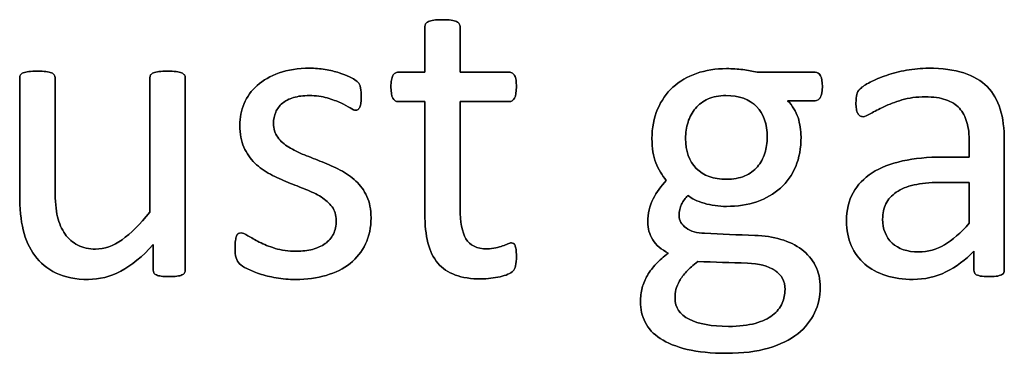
# Model space of a CAD drawing. Header units: inches. Extents: x 0 to 29700, y -16 to 21000.
# Tile 77 of 256: x 1755 to 2110, y 18631 to 18751. Entities that reach past the tile are written whole.
import ezdxf

# ---------------------------------------------------------------- set-up
doc = ezdxf.new("R2010")
doc.units = ezdxf.units.IN
doc.layers.add('254', color=7, linetype='Continuous', true_color=0xffffff)

msp = doc.modelspace()

# ---------------------------------------------------------------- linework, layer by layer
at = {"layer": '254', "color": 2, "linetype": 'Continuous', "lineweight": 25}
for points, knots in [([(1933.918, 18662.615), (1934.119, 18663.481), (1934.235, 18664.664), (1934.235, 18667.087), (1934.177, 18667.838), (1934.091, 18668.472), (1933.975, 18669.078), (1933.86, 18669.569), (1933.744, 18669.915), (1933.6, 18670.29), (1933.427, 18670.521), (1933.196, 18670.665), (1932.965, 18670.78), (1932.706, 18670.838), (1932.042, 18670.838), (1931.581, 18670.723), (1931.09, 18670.492), (1930.571, 18670.261), (1929.936, 18670.03), (1929.244, 18669.771), (1928.522, 18669.511), (1927.686, 18669.28), (1925.839, 18668.819), (1924.8, 18668.703), (1919.982, 18668.703), (1917.443, 18669.915), (1914.603, 18674.784), (1913.923, 18678.397), (1913.923, 18696.026), (1913.923, 18708.894), (1913.923, 18721.761), (1919.848, 18721.761), (1925.772, 18721.761), (1932.475, 18721.761), (1933.081, 18722.194), (1934.004, 18723.81), (1934.235, 18725.166), (1934.235, 18727.993), (1934.177, 18728.801), (1934.091, 18729.465), (1933.975, 18730.128), (1933.802, 18730.677), (1933.571, 18731.109), (1933.34, 18731.571), (1933.081, 18731.859), (1932.763, 18732.033), (1932.475, 18732.235), (1932.1, 18732.321), (1925.772, 18732.321), (1919.848, 18732.321), (1913.923, 18732.321), (1913.923, 18737.803), (1913.923, 18743.285), (1913.923, 18749.142), (1913.808, 18749.459), (1913.404, 18750.094), (1913.087, 18750.353), (1912.163, 18750.815), (1911.5, 18750.988), (1910.692, 18751.075), (1909.884, 18751.19), (1908.817, 18751.248), (1906.306, 18751.248), (1905.268, 18751.19), (1904.46, 18751.075), (1903.652, 18750.988), (1902.988, 18750.815), (1902.008, 18750.353), (1901.69, 18750.094), (1901.488, 18749.776), (1901.315, 18749.459), (1901.229, 18749.142), (1901.229, 18743.285), (1901.229, 18737.803), (1901.229, 18732.321), (1898.026, 18732.321), (1894.823, 18732.321), (1891.188, 18732.321), (1890.842, 18732.235), (1890.496, 18732.033), (1890.149, 18731.859), (1889.89, 18731.571), (1889.688, 18731.109), (1889.486, 18730.677), (1889.313, 18730.128), (1889.197, 18729.465), (1889.053, 18728.801), (1888.995, 18727.993), (1888.995, 18725.166), (1889.226, 18723.81), (1890.149, 18722.194), (1890.755, 18721.761), (1894.766, 18721.761), (1897.997, 18721.761), (1901.229, 18721.761), (1901.229, 18708.278), (1901.229, 18694.795), (1901.229, 18677.301), (1901.604, 18673.839), (1902.354, 18670.896), (1903.075, 18667.924), (1904.287, 18665.501), (1907.562, 18661.651), (1909.653, 18660.221), (1914.789, 18658.317), (1917.876, 18657.855), (1922.637, 18657.855), (1923.819, 18657.913), (1925.002, 18658.086), (1926.185, 18658.23), (1927.31, 18658.432), (1929.388, 18658.894), (1930.34, 18659.182), (1931.148, 18659.528), (1931.984, 18659.903), (1932.59, 18660.278), (1932.994, 18660.682), (1933.427, 18661.086), (1933.716, 18661.75), (1933.918, 18662.615)], [0, 0, 0, 0, 0.0169336, 0.0169336, 0.0273543, 0.0273543, 0.0273543, 0.0342551, 0.0342551, 0.0342551, 0.0386532, 0.0386532, 0.0386532, 0.0421312, 0.0421312, 0.0486524, 0.0486524, 0.0486524, 0.0578371, 0.0578371, 0.0578371, 0.0698121, 0.0698121, 0.0817871, 0.0817871, 0.1185882, 0.1185882, 0.1557168, 0.1557168, 0.2560764, 0.2560764, 0.2560764, 0.3153147, 0.3153147, 0.3231042, 0.3231042, 0.3308936, 0.3308936, 0.3350317, 0.3350317, 0.3350317, 0.3406368, 0.3406368, 0.3406368, 0.3446716, 0.3446716, 0.3446716, 0.3483066, 0.3483066, 0.4016209, 0.4016209, 0.4016209, 0.454298, 0.454298, 0.4579023, 0.4579023, 0.4615065, 0.4615065, 0.4651107, 0.4651107, 0.4651107, 0.4751388, 0.4751388, 0.484939, 0.484939, 0.484939, 0.4914006, 0.4914006, 0.4978622, 0.4978622, 0.4978622, 0.5012317, 0.5012317, 0.550479, 0.550479, 0.550479, 0.5810003, 0.5810003, 0.5851248, 0.5851248, 0.5851248, 0.5891096, 0.5891096, 0.5891096, 0.5945805, 0.5945805, 0.5945805, 0.6024171, 0.6024171, 0.6171684, 0.6171684, 0.6319196, 0.6319196, 0.69311, 0.69311, 0.69311, 0.82944, 0.82944, 0.8699889, 0.8699889, 0.8699889, 0.8978939, 0.8978939, 0.9255581, 0.9255581, 0.9532222, 0.9532222, 0.9623692, 0.9623692, 0.9623692, 0.9738223, 0.9738223, 0.9852753, 0.9852753, 0.9852753, 0.9926659, 0.9926659, 0.9926659, 1, 1, 1, 1]), ([(1904.46, 18751.075), (1903.652, 18750.988), (1902.988, 18750.815), (1902.008, 18750.353), (1901.69, 18750.094), (1901.488, 18749.776)], [0, 0, 0, 0, 0.5, 0.5, 1, 1, 1, 1]), ([(1910.692, 18751.075), (1909.884, 18751.19), (1908.817, 18751.248), (1906.306, 18751.248), (1905.268, 18751.19), (1904.46, 18751.075)], [0, 0, 0, 0, 0.5057471, 0.5057471, 1, 1, 1, 1]), ([(1913.923, 18732.321), (1913.923, 18737.803), (1913.923, 18743.285), (1913.923, 18749.142), (1913.808, 18749.459), (1913.404, 18750.094), (1913.087, 18750.353), (1912.163, 18750.815), (1911.5, 18750.988), (1910.692, 18751.075)], [0, 0, 0, 0, 0.8296943, 0.8296943, 0.8864629, 0.8864629, 0.9432314, 0.9432314, 1, 1, 1, 1]), ([(1901.488, 18749.776), (1901.315, 18749.459), (1901.229, 18749.142), (1901.229, 18743.285), (1901.229, 18737.803), (1901.229, 18732.321)], [0, 0, 0, 0, 0.0640394, 0.0640394, 1, 1, 1, 1]), ([(1814.641, 18660.05), (1814.818, 18660.307), (1814.904, 18660.653), (1814.904, 18684.158), (1814.904, 18707.23), (1814.904, 18730.734), (1814.789, 18731.08), (1814.558, 18731.34), (1814.327, 18731.629), (1813.981, 18731.888), (1813.058, 18732.35), (1812.423, 18732.494), (1810.778, 18732.664), (1809.74, 18732.696), (1807.23, 18732.696), (1806.191, 18732.667), (1804.605, 18732.491), (1803.941, 18732.35), (1803.45, 18732.119), (1802.931, 18731.888), (1802.585, 18731.629), (1802.411, 18731.34), (1802.209, 18731.08), (1802.123, 18730.734), (1802.123, 18714.173), (1802.123, 18698.045), (1802.123, 18681.917), (1798.603, 18677.561), (1795.256, 18674.243), (1788.928, 18669.755), (1785.764, 18668.617), (1780.138, 18668.617), (1777.974, 18669.078), (1774.281, 18670.982), (1772.752, 18672.31), (1770.351, 18675.739), (1769.434, 18677.82), (1768.286, 18682.698), (1767.963, 18685.956), (1767.963, 18703.431), (1767.963, 18716.866), (1767.963, 18730.734), (1767.876, 18731.08), (1767.674, 18731.34), (1767.472, 18731.629), (1767.126, 18731.888), (1766.145, 18732.35), (1765.481, 18732.494), (1763.837, 18732.67), (1762.827, 18732.696), (1760.346, 18732.696), (1759.336, 18732.667), (1757.691, 18732.497), (1757.028, 18732.35), (1755.989, 18731.888), (1755.643, 18731.629), (1755.47, 18731.34), (1755.297, 18731.08), (1755.21, 18730.734), (1755.21, 18716.308), (1755.21, 18702.315), (1755.21, 18683.273), (1755.614, 18679.003), (1756.48, 18675.512), (1757.316, 18671.992), (1758.701, 18668.905), (1762.639, 18663.636), (1765.164, 18661.548), (1768.309, 18659.99), (1771.482, 18658.461), (1775.349, 18657.682), (1783.918, 18657.682), (1787.812, 18658.692), (1791.679, 18660.682), (1795.516, 18662.702), (1799.411, 18665.876), (1803.364, 18670.232), (1803.364, 18667.184), (1803.364, 18664.135), (1803.364, 18660.653), (1803.45, 18660.307), (1803.594, 18660.048), (1803.739, 18659.759), (1804.027, 18659.499), (1804.489, 18659.297), (1804.922, 18659.095), (1805.499, 18658.951), (1806.249, 18658.836), (1806.999, 18658.749), (1807.951, 18658.692), (1810.201, 18658.692), (1811.125, 18658.749), (1811.875, 18658.836), (1812.596, 18658.951), (1813.202, 18659.095), (1814.125, 18659.499), (1814.443, 18659.759), (1814.641, 18660.05)], [0, 0, 0, 0, 0.0038138, 0.0038138, 0.2071299, 0.2071299, 0.2109436, 0.2109436, 0.2109436, 0.2148076, 0.2148076, 0.2186716, 0.2186716, 0.2224039, 0.2224039, 0.2264026, 0.2264026, 0.2305478, 0.2305478, 0.2305478, 0.2342105, 0.2342105, 0.2342105, 0.2372634, 0.2372634, 0.3510351, 0.3510351, 0.3510351, 0.3882049, 0.3882049, 0.4251502, 0.4251502, 0.4536988, 0.4536988, 0.4822474, 0.4822474, 0.5102533, 0.5102533, 0.5379471, 0.5379471, 0.6300619, 0.6300619, 0.6330291, 0.6330291, 0.6330291, 0.6366576, 0.6366576, 0.640286, 0.640286, 0.6440425, 0.6440425, 0.6477991, 0.6477991, 0.6514275, 0.6514275, 0.6550559, 0.6550559, 0.6550559, 0.6579975, 0.6579975, 0.7531086, 0.7531086, 0.787427, 0.787427, 0.787427, 0.8144143, 0.8144143, 0.8415922, 0.8415922, 0.8415922, 0.8733002, 0.8733002, 0.9004502, 0.9004502, 0.9004502, 0.940355, 0.940355, 0.940355, 0.9644189, 0.9644189, 0.9678349, 0.9678349, 0.9678349, 0.9709703, 0.9709703, 0.9709703, 0.9757756, 0.9757756, 0.9757756, 0.9833849, 0.9833849, 0.9902518, 0.9902518, 0.9902518, 0.9951259, 0.9951259, 1, 1, 1, 1]), ([(1767.674, 18731.34), (1767.472, 18731.629), (1767.126, 18731.888), (1766.145, 18732.35), (1765.481, 18732.494), (1763.837, 18732.67), (1762.827, 18732.696), (1760.346, 18732.696), (1759.336, 18732.667), (1757.691, 18732.497), (1757.028, 18732.35), (1755.989, 18731.888), (1755.643, 18731.629), (1755.47, 18731.34)], [0, 0, 0, 0, 0.1647275, 0.1647275, 0.329455, 0.329455, 0.5, 0.5, 0.670545, 0.670545, 0.8352725, 0.8352725, 1, 1, 1, 1]), ([(1814.558, 18731.34), (1814.327, 18731.629), (1813.981, 18731.888), (1813.058, 18732.35), (1812.423, 18732.494), (1810.778, 18732.664), (1809.74, 18732.696), (1807.23, 18732.696), (1806.191, 18732.667), (1804.605, 18732.491), (1803.941, 18732.35), (1803.45, 18732.119)], [0, 0, 0, 0, 0.1971018, 0.1971018, 0.3942036, 0.3942036, 0.584582, 0.584582, 0.7885589, 0.7885589, 1, 1, 1, 1]), ([(1879.867, 18670.469), (1881.177, 18673.233), (1881.84, 18676.378), (1881.84, 18682.898), (1881.321, 18685.466), (1879.343, 18689.771), (1878.003, 18691.611), (1876.358, 18693.141), (1874.714, 18694.698), (1872.838, 18695.997), (1870.703, 18697.064), (1868.597, 18698.161), (1866.433, 18699.142), (1862.073, 18700.863), (1859.913, 18701.709), (1857.836, 18702.546), (1855.729, 18703.354), (1853.854, 18704.277), (1852.209, 18705.316), (1850.565, 18706.326), (1849.238, 18707.538), (1848.199, 18708.894), (1847.189, 18710.25), (1846.67, 18711.923), (1846.67, 18715.356), (1846.93, 18716.683), (1848.026, 18719.165), (1848.805, 18720.232), (1849.873, 18721.127), (1850.911, 18722.021), (1852.267, 18722.714), (1855.556, 18723.694), (1857.432, 18723.925), (1862.019, 18723.925), (1864.154, 18723.637), (1866.029, 18723.089), (1867.876, 18722.512), (1869.521, 18721.906), (1872.29, 18720.636), (1873.415, 18720.03), (1874.281, 18719.453), (1875.175, 18718.905), (1875.839, 18718.617), (1876.589, 18718.617), (1876.878, 18718.703), (1877.137, 18718.876), (1877.397, 18719.078), (1877.599, 18719.367), (1877.801, 18719.771), (1877.974, 18720.175), (1878.089, 18720.723), (1878.263, 18721.992), (1878.291, 18722.742), (1878.291, 18724.445), (1878.263, 18725.137), (1878.085, 18726.262), (1878.032, 18726.724), (1877.945, 18727.128), (1877.859, 18727.503), (1877.743, 18727.849), (1877.57, 18728.166), (1877.368, 18728.455), (1877.022, 18728.83), (1876.474, 18729.234), (1875.954, 18729.638), (1875.147, 18730.128), (1874.108, 18730.648), (1873.04, 18731.196), (1871.771, 18731.686), (1868.802, 18732.618), (1867.126, 18733.014), (1865.279, 18733.302), (1863.433, 18733.619), (1861.586, 18733.764), (1855.556, 18733.764), (1851.863, 18733.216), (1845.548, 18730.956), (1842.919, 18729.465), (1838.707, 18725.714), (1837.149, 18723.521), (1836.081, 18721.04), (1835.043, 18718.559), (1834.523, 18715.962), (1834.523, 18710.163), (1835.014, 18707.509), (1836.024, 18705.316), (1837.005, 18703.094), (1838.332, 18701.219), (1839.976, 18699.603), (1841.621, 18698.016), (1843.467, 18696.689), (1845.545, 18695.564), (1847.622, 18694.468), (1849.757, 18693.487), (1854.118, 18691.765), (1856.249, 18690.919), (1858.297, 18690.111), (1860.346, 18689.332), (1862.192, 18688.409), (1863.837, 18687.399), (1865.452, 18686.36), (1866.78, 18685.177), (1868.799, 18682.523), (1869.29, 18680.879), (1869.29, 18677.012), (1868.943, 18675.397), (1867.559, 18672.627), (1866.578, 18671.473), (1865.279, 18670.578), (1864.01, 18669.684), (1862.481, 18668.992), (1859.019, 18668.068), (1857.057, 18667.838), (1852.036, 18667.838), (1849.497, 18668.184), (1845.081, 18669.56), (1843.179, 18670.319), (1841.563, 18671.156), (1839.948, 18671.963), (1838.591, 18672.742), (1837.466, 18673.435), (1836.37, 18674.127), (1835.533, 18674.473), (1834.61, 18674.473), (1834.293, 18674.358), (1834.004, 18674.185), (1833.744, 18674.012), (1833.514, 18673.723), (1833.369, 18673.319), (1833.196, 18672.887), (1833.081, 18672.367), (1832.965, 18671.704), (1832.879, 18671.011), (1832.821, 18670.203), (1832.821, 18667.636), (1832.937, 18666.395), (1833.456, 18664.548), (1833.86, 18663.827), (1835.014, 18662.789), (1835.908, 18662.211), (1837.12, 18661.577), (1838.361, 18660.942), (1839.861, 18660.307), (1841.621, 18659.73), (1843.41, 18659.124), (1845.4, 18658.663), (1847.622, 18658.259), (1849.873, 18657.884), (1852.209, 18657.682), (1858.672, 18657.682), (1862.336, 18658.172), (1869.003, 18660.126), (1871.886, 18661.548), (1876.693, 18665.37), (1878.551, 18667.693), (1879.867, 18670.469)], [0, 0, 0, 0, 0.0265971, 0.0265971, 0.0488695, 0.0488695, 0.071505, 0.071505, 0.071505, 0.0916763, 0.0916763, 0.0916763, 0.1124207, 0.1124207, 0.1329291, 0.1329291, 0.1329291, 0.1513232, 0.1513232, 0.1513232, 0.1671509, 0.1671509, 0.1671509, 0.1827935, 0.1827935, 0.1941287, 0.1941287, 0.2054639, 0.2054639, 0.2054639, 0.2187849, 0.2187849, 0.232106, 0.232106, 0.2470255, 0.2470255, 0.2470255, 0.2617411, 0.2617411, 0.2764567, 0.2764567, 0.2764567, 0.2827861, 0.2827861, 0.2867419, 0.2867419, 0.2867419, 0.2899769, 0.2899769, 0.2899769, 0.2946866, 0.2946866, 0.2993962, 0.2993962, 0.3039489, 0.3039489, 0.3087355, 0.3087355, 0.3087355, 0.3118991, 0.3118991, 0.3118991, 0.3162873, 0.3162873, 0.3162873, 0.3241694, 0.3241694, 0.3241694, 0.3358727, 0.3358727, 0.3477852, 0.3477852, 0.3477852, 0.3635516, 0.3635516, 0.3992722, 0.3992722, 0.4352836, 0.4352836, 0.4712949, 0.4712949, 0.4712949, 0.4954133, 0.4954133, 0.5223243, 0.5223243, 0.5223243, 0.5434303, 0.5434303, 0.5434303, 0.5642681, 0.5642681, 0.5642681, 0.5855645, 0.5855645, 0.6066186, 0.6066186, 0.6066186, 0.6252846, 0.6252846, 0.6252846, 0.6414191, 0.6414191, 0.6575536, 0.6575536, 0.6732136, 0.6732136, 0.6888736, 0.6888736, 0.6888736, 0.7040281, 0.7040281, 0.7191826, 0.7191826, 0.7391866, 0.7391866, 0.7589539, 0.7589539, 0.7589539, 0.7730817, 0.7730817, 0.7730817, 0.7812698, 0.7812698, 0.7868722, 0.7868722, 0.7868722, 0.7901715, 0.7901715, 0.7901715, 0.7952132, 0.7952132, 0.7952132, 0.802729, 0.802729, 0.8148868, 0.8148868, 0.8270447, 0.8270447, 0.8392026, 0.8392026, 0.8392026, 0.8540559, 0.8540559, 0.8540559, 0.8729189, 0.8729189, 0.8729189, 0.8944875, 0.8944875, 0.9297587, 0.9297587, 0.9647499, 0.9647499, 1, 1, 1, 1]), ([(1865.279, 18733.302), (1863.433, 18733.619), (1861.586, 18733.764), (1855.556, 18733.764), (1851.863, 18733.216), (1845.548, 18730.956), (1842.919, 18729.465), (1838.707, 18725.714), (1837.149, 18723.521), (1836.081, 18721.04)], [0, 0, 0, 0, 0.1276528, 0.1276528, 0.4168663, 0.4168663, 0.7084331, 0.7084331, 1, 1, 1, 1]), ([(1874.108, 18730.648), (1873.04, 18731.196), (1871.771, 18731.686), (1868.802, 18732.618), (1867.126, 18733.014), (1865.279, 18733.302)], [0, 0, 0, 0, 0.495573, 0.495573, 1, 1, 1, 1]), ([(2043.749, 18723.266), (2044.246, 18724.07), (2044.477, 18725.368), (2044.477, 18728.917), (2044.275, 18730.186), (2043.843, 18731.052), (2043.381, 18731.888), (2042.746, 18732.321), (2034.898, 18732.321), (2027.916, 18732.321), (2020.934, 18732.321), (2019.347, 18732.725), (2017.645, 18733.042), (2014.01, 18733.504), (2012.048, 18733.619), (2006.047, 18733.619), (2002.44, 18733.042), (1995.83, 18730.743), (1992.977, 18729.09), (1988.287, 18724.748), (1986.428, 18722.136), (1985.1, 18718.992), (1983.744, 18715.876), (1983.081, 18712.327), (1983.081, 18704.999), (1983.542, 18702.113), (1985.379, 18697.349), (1986.658, 18695.218), (1988.245, 18693.314), (1986.341, 18691.352), (1984.754, 18689.159), (1983.485, 18686.678), (1982.186, 18684.225), (1981.552, 18681.427), (1981.552, 18676.06), (1982.158, 18673.954), (1984.56, 18670.064), (1986.428, 18668.443), (1988.938, 18667.145), (1987.293, 18665.876), (1985.851, 18664.577), (1984.581, 18663.279), (1983.34, 18661.952), (1982.273, 18660.596), (1980.6, 18657.711), (1979.965, 18656.21), (1979.561, 18654.623), (1979.128, 18653.008), (1978.926, 18651.392), (1978.926, 18647.007), (1979.503, 18644.554), (1981.765, 18639.972), (1983.571, 18638.034), (1988.591, 18634.745), (1991.823, 18633.446), (1999.671, 18631.542), (2004.431, 18631.08), (2015.799, 18631.08), (2020.848, 18631.686), (2029.357, 18634.233), (2032.85, 18635.928), (2038.318, 18640.302), (2040.38, 18642.823), (2043.046, 18648.56), (2043.727, 18651.594), (2043.727, 18657.797), (2043.121, 18660.452), (2040.755, 18665.01), (2039.111, 18666.943), (2034.938, 18670.073), (2032.417, 18671.271), (2026.678, 18672.952), (2023.531, 18673.435), (2014.066, 18673.753), (2008.038, 18674.05), (1999.238, 18674.415), (1997.016, 18675.05), (1993.708, 18677.43), (1992.862, 18678.888), (1992.862, 18682.235), (1993.15, 18683.591), (1993.756, 18684.774), (1994.333, 18685.956), (1995.083, 18686.995), (1996.006, 18687.918), (1997.391, 18686.793), (1999.353, 18685.87), (2004.431, 18684.37), (2007.114, 18683.995), (2013.952, 18683.995), (2017.587, 18684.572), (2024.14, 18686.813), (2026.993, 18688.438), (2031.741, 18692.722), (2033.571, 18695.304), (2036.153, 18701.444), (2036.803, 18704.999), (2036.803, 18711.404), (2036.428, 18713.741), (2034.985, 18718.184), (2033.744, 18720.232), (2031.956, 18722.079), (2035.264, 18722.079), (2038.572, 18722.079), (2042.631, 18722.079), (2043.265, 18722.483), (2043.749, 18723.266)], [0, 0, 0, 0, 0.0121239, 0.0121239, 0.0240522, 0.0240522, 0.0240522, 0.0314841, 0.0314841, 0.0914348, 0.0914348, 0.0914348, 0.1065725, 0.1065725, 0.1217101, 0.1217101, 0.1497044, 0.1497044, 0.1774817, 0.1774817, 0.205444, 0.205444, 0.205444, 0.2359314, 0.2359314, 0.2623837, 0.2623837, 0.2885587, 0.2885587, 0.2885587, 0.3121371, 0.3121371, 0.3121371, 0.3370868, 0.3370868, 0.355106, 0.355106, 0.372815, 0.372815, 0.372815, 0.3893631, 0.3893631, 0.3893631, 0.404121, 0.404121, 0.418879, 0.418879, 0.418879, 0.4330679, 0.4330679, 0.4554334, 0.4554334, 0.4780269, 0.4780269, 0.5006203, 0.5006203, 0.5232138, 0.5232138, 0.546506, 0.546506, 0.5699436, 0.5699436, 0.5932615, 0.5932615, 0.6167731, 0.6167731, 0.6392161, 0.6392161, 0.6616591, 0.6616591, 0.6843021, 0.6843021, 0.7071558, 0.7071558, 0.7473056, 0.7473056, 0.7657478, 0.7657478, 0.7844038, 0.7844038, 0.8000986, 0.8000986, 0.8000986, 0.8102039, 0.8102039, 0.8102039, 0.8272615, 0.8272615, 0.8443191, 0.8443191, 0.8685131, 0.8685131, 0.8925172, 0.8925172, 0.916683, 0.916683, 0.9405765, 0.9405765, 0.9548439, 0.9548439, 0.9691112, 0.9691112, 0.9691112, 0.9942907, 0.9942907, 1, 1, 1, 1]), ([(2020.934, 18732.321), (2019.347, 18732.725), (2017.645, 18733.042), (2014.01, 18733.504), (2012.048, 18733.619), (2006.047, 18733.619), (2002.44, 18733.042), (1995.83, 18730.743), (1992.977, 18729.09), (1988.287, 18724.748), (1986.428, 18722.136), (1985.1, 18718.992)], [0, 0, 0, 0, 0.1327757, 0.1327757, 0.2655514, 0.2655514, 0.5110954, 0.5110954, 0.7547357, 0.7547357, 1, 1, 1, 1]), ([(2109.446, 18659.622), (2109.855, 18659.932), (2110.057, 18660.394), (2110.057, 18676.57), (2110.057, 18692.14), (2110.057, 18712.01), (2109.567, 18715.76), (2107.605, 18722.223), (2106.047, 18724.935), (2103.912, 18727.128), (2101.748, 18729.292), (2098.92, 18730.965), (2091.938, 18733.216), (2087.726, 18733.764), (2080.08, 18733.764), (2077.426, 18733.533), (2072.205, 18732.547), (2069.78, 18731.946), (2065.395, 18730.446), (2063.433, 18729.638), (2060.051, 18727.861), (2058.845, 18727.07), (2058.153, 18726.378), (2057.461, 18725.714), (2057.028, 18725.022), (2056.682, 18723.521), (2056.595, 18722.512), (2056.595, 18720.463), (2056.624, 18719.771), (2056.85, 18718.471), (2056.999, 18717.953), (2057.461, 18717.145), (2057.749, 18716.828), (2058.038, 18716.626), (2058.355, 18716.424), (2058.701, 18716.308), (2059.74, 18716.308), (2060.663, 18716.683), (2063.202, 18718.184), (2064.76, 18718.992), (2068.511, 18720.78), (2070.675, 18721.617), (2075.671, 18723.07), (2078.465, 18723.464), (2084.523, 18723.464), (2086.976, 18723.117), (2090.983, 18721.724), (2092.602, 18720.723), (2095.113, 18717.983), (2096.035, 18716.28), (2096.583, 18714.231), (2097.16, 18712.183), (2097.449, 18709.817), (2097.449, 18705.364), (2097.449, 18703.566), (2097.449, 18701.767), (2094.266, 18701.767), (2091.082, 18701.767), (2082.504, 18701.767), (2077.657, 18701.306), (2069.059, 18699.401), (2065.395, 18697.988), (2059.451, 18694.179), (2057.172, 18691.784), (2053.986, 18686.05), (2053.19, 18682.667), (2053.19, 18675.426), (2053.767, 18672.454), (2056.086, 18667.236), (2057.691, 18665.01), (2061.846, 18661.432), (2064.356, 18660.048), (2067.328, 18659.124), (2070.271, 18658.172), (2073.56, 18657.682), (2081.35, 18657.682), (2085.302, 18658.576), (2092.711, 18662.195), (2096.093, 18664.693), (2099.122, 18667.924), (2099.122, 18665.616), (2099.122, 18663.308), (2099.122, 18660.394), (2099.295, 18659.932), (2099.671, 18659.615), (2100.017, 18659.297), (2100.594, 18659.067), (2102.182, 18658.783), (2103.248, 18658.692), (2105.989, 18658.692), (2107.028, 18658.778), (2108.47, 18659.067), (2109.019, 18659.297), (2109.446, 18659.622)], [0, 0, 0, 0, 0.0062907, 0.0062907, 0.1679526, 0.1679526, 0.2125868, 0.2125868, 0.257221, 0.257221, 0.257221, 0.2941122, 0.2941122, 0.3310034, 0.3310034, 0.3506219, 0.3506219, 0.3704508, 0.3704508, 0.3902798, 0.3902798, 0.4098458, 0.4098458, 0.4098458, 0.4185611, 0.4185611, 0.4272765, 0.4272765, 0.4326245, 0.4326245, 0.437747, 0.437747, 0.4428695, 0.4428695, 0.4428695, 0.4468565, 0.4468565, 0.4524383, 0.4524383, 0.4580201, 0.4580201, 0.463602, 0.463602, 0.4692612, 0.4692612, 0.474606, 0.474606, 0.48002, 0.48002, 0.4853165, 0.4853165, 0.4853165, 0.5053782, 0.5053782, 0.5189706, 0.5189706, 0.5189706, 0.5457097, 0.5457097, 0.5910288, 0.5910288, 0.6363479, 0.6363479, 0.681667, 0.681667, 0.7273363, 0.7273363, 0.766578, 0.766578, 0.8061842, 0.8061842, 0.8457904, 0.8457904, 0.8457904, 0.877393, 0.877393, 0.9135102, 0.9135102, 0.9492912, 0.9492912, 0.9492912, 0.9709919, 0.9709919, 0.9766884, 0.9766884, 0.9766884, 0.9826091, 0.9826091, 0.988325, 0.988325, 0.9941625, 0.9941625, 1, 1, 1, 1]), ([(2103.912, 18727.128), (2101.748, 18729.292), (2098.92, 18730.965), (2091.938, 18733.216), (2087.726, 18733.764), (2080.08, 18733.764), (2077.426, 18733.533), (2072.205, 18732.547), (2069.78, 18731.946), (2065.395, 18730.446), (2063.433, 18729.638), (2060.051, 18727.861), (2058.845, 18727.07), (2058.153, 18726.378)], [0, 0, 0, 0, 0.2417117, 0.2417117, 0.4834233, 0.4834233, 0.6119636, 0.6119636, 0.7418832, 0.7418832, 0.8718028, 0.8718028, 1, 1, 1, 1]), ([(1755.47, 18731.34), (1755.297, 18731.08), (1755.21, 18730.734), (1755.21, 18716.308), (1755.21, 18702.315), (1755.21, 18683.273), (1755.614, 18679.003), (1756.48, 18675.512)], [0, 0, 0, 0, 0.0222222, 0.0222222, 0.7407407, 0.7407407, 1, 1, 1, 1]), ([(1802.123, 18681.917), (1798.603, 18677.561), (1795.256, 18674.243), (1788.928, 18669.755), (1785.764, 18668.617), (1780.138, 18668.617), (1777.974, 18669.078), (1774.281, 18670.982), (1772.752, 18672.31), (1770.351, 18675.739), (1769.434, 18677.82), (1768.286, 18682.698), (1767.963, 18685.956), (1767.963, 18703.431), (1767.963, 18716.866), (1767.963, 18730.734), (1767.876, 18731.08), (1767.674, 18731.34)], [0, 0, 0, 0, 0.1318105, 0.1318105, 0.2628248, 0.2628248, 0.3640632, 0.3640632, 0.4653015, 0.4653015, 0.5646154, 0.5646154, 0.6628224, 0.6628224, 0.9894778, 0.9894778, 1, 1, 1, 1]), ([(1802.411, 18731.34), (1802.209, 18731.08), (1802.123, 18730.734), (1802.123, 18714.173), (1802.123, 18698.045), (1802.123, 18681.917)], [0, 0, 0, 0, 0.0261324, 0.0261324, 1, 1, 1, 1]), ([(1814.645, 18660.048), (1814.818, 18660.307), (1814.904, 18660.653), (1814.904, 18684.158), (1814.904, 18707.23), (1814.904, 18730.734), (1814.789, 18731.08), (1814.558, 18731.34)], [0, 0, 0, 0, 0.0180796, 0.0180796, 0.9819204, 0.9819204, 1, 1, 1, 1]), ([(1889.197, 18729.465), (1889.053, 18728.801), (1888.995, 18727.993), (1888.995, 18725.166), (1889.226, 18723.81), (1890.149, 18722.194), (1890.755, 18721.761), (1894.766, 18721.761), (1897.997, 18721.761), (1901.229, 18721.761)], [0, 0, 0, 0, 0.0795356, 0.0795356, 0.2292497, 0.2292497, 0.3789638, 0.3789638, 1, 1, 1, 1]), ([(1901.229, 18732.321), (1898.026, 18732.321), (1894.823, 18732.321), (1891.188, 18732.321), (1890.842, 18732.235), (1890.496, 18732.033)], [0, 0, 0, 0, 0.8809524, 0.8809524, 1, 1, 1, 1]), ([(1932.763, 18732.033), (1932.475, 18732.235), (1932.1, 18732.321), (1925.772, 18732.321), (1919.848, 18732.321), (1913.923, 18732.321)], [0, 0, 0, 0, 0.0638298, 0.0638298, 1, 1, 1, 1]), ([(1913.923, 18721.761), (1919.848, 18721.761), (1925.772, 18721.761), (1932.475, 18721.761), (1933.081, 18722.194), (1934.004, 18723.81), (1934.235, 18725.166), (1934.235, 18727.993), (1934.177, 18728.801), (1934.091, 18729.465)], [0, 0, 0, 0, 0.7502759, 0.7502759, 0.8489324, 0.8489324, 0.9475888, 0.9475888, 1, 1, 1, 1]), ([(2043.843, 18731.052), (2043.381, 18731.888), (2042.746, 18732.321), (2034.898, 18732.321), (2027.916, 18732.321), (2020.934, 18732.321)], [0, 0, 0, 0, 0.1102941, 0.1102941, 1, 1, 1, 1]), ([(2043.756, 18723.262), (2044.246, 18724.07), (2044.477, 18725.368), (2044.477, 18728.917), (2044.275, 18730.186), (2043.843, 18731.052)], [0, 0, 0, 0, 0.504065, 0.504065, 1, 1, 1, 1]), ([(1877.801, 18719.771), (1877.974, 18720.175), (1878.089, 18720.723), (1878.263, 18721.992), (1878.291, 18722.742), (1878.291, 18724.445), (1878.263, 18725.137), (1878.085, 18726.262), (1878.032, 18726.724), (1877.945, 18727.128)], [0, 0, 0, 0, 0.2510668, 0.2510668, 0.5021337, 0.5021337, 0.7448316, 0.7448316, 1, 1, 1, 1]), ([(2058.153, 18726.378), (2057.461, 18725.714), (2057.028, 18725.022), (2056.682, 18723.521), (2056.595, 18722.512), (2056.595, 18720.463), (2056.624, 18719.771), (2056.85, 18718.471), (2056.999, 18717.953), (2057.461, 18717.145), (2057.749, 18716.828), (2058.038, 18716.626)], [0, 0, 0, 0, 0.2639114, 0.2639114, 0.5278228, 0.5278228, 0.6897684, 0.6897684, 0.8448842, 0.8448842, 1, 1, 1, 1]), ([(2109.451, 18659.615), (2109.855, 18659.932), (2110.057, 18660.394), (2110.057, 18676.57), (2110.057, 18692.14), (2110.057, 18712.01), (2109.567, 18715.76), (2107.605, 18722.223), (2106.047, 18724.935), (2103.912, 18727.128)], [0, 0, 0, 0, 0.0244565, 0.0244565, 0.6529503, 0.6529503, 0.8264752, 0.8264752, 1, 1, 1, 1]), ([(1849.873, 18721.127), (1850.911, 18722.021), (1852.267, 18722.714), (1855.556, 18723.694), (1857.432, 18723.925), (1862.019, 18723.925), (1864.154, 18723.637), (1866.029, 18723.089)], [0, 0, 0, 0, 0.3205128, 0.3205128, 0.6410256, 0.6410256, 1, 1, 1, 1]), ([(1866.029, 18723.089), (1867.876, 18722.512), (1869.521, 18721.906), (1872.29, 18720.636), (1873.415, 18720.03), (1874.281, 18719.453)], [0, 0, 0, 0, 0.5, 0.5, 1, 1, 1, 1]), ([(1901.229, 18721.761), (1901.229, 18708.278), (1901.229, 18694.795), (1901.229, 18677.301), (1901.604, 18673.839), (1902.354, 18670.896)], [0, 0, 0, 0, 0.7707532, 0.7707532, 1, 1, 1, 1]), ([(1929.244, 18669.771), (1928.522, 18669.511), (1927.686, 18669.28), (1925.839, 18668.819), (1924.8, 18668.703), (1919.982, 18668.703), (1917.443, 18669.915), (1914.603, 18674.784), (1913.923, 18678.397), (1913.923, 18696.026), (1913.923, 18708.894), (1913.923, 18721.761)], [0, 0, 0, 0, 0.0604067, 0.0604067, 0.1208135, 0.1208135, 0.3064536, 0.3064536, 0.4937452, 0.4937452, 1, 1, 1, 1]), ([(2020.747, 18719.958), (2023.329, 18717.318), (2024.627, 18713.654), (2024.627, 18706.932), (2024.339, 18704.999), (2023.762, 18703.152), (2023.156, 18701.306), (2022.261, 18699.69), (2021.05, 18698.276), (2019.867, 18696.862), (2018.338, 18695.766), (2016.491, 18694.958), (2014.645, 18694.179), (2012.452, 18693.775), (2005.268, 18693.775), (2001.632, 18695.074), (1999.065, 18697.699), (1996.468, 18700.296), (1995.17, 18703.902), (1995.17, 18710.509), (1995.458, 18712.471), (1996.064, 18714.347), (1996.641, 18716.222), (1997.536, 18717.866), (1999.959, 18720.752), (2001.459, 18721.877), (2003.277, 18722.685), (2005.095, 18723.521), (2007.259, 18723.925), (2014.471, 18723.925), (2018.164, 18722.598), (2020.747, 18719.958)], [0, 0, 0, 0, 0.1304447, 0.1304447, 0.1853269, 0.1853269, 0.1853269, 0.2435691, 0.2435691, 0.2435691, 0.3025733, 0.3025733, 0.3025733, 0.3720525, 0.3720525, 0.5014275, 0.5014275, 0.5014275, 0.6248572, 0.6248572, 0.6803225, 0.6803225, 0.6803225, 0.7393206, 0.7393206, 0.7983187, 0.7983187, 0.7983187, 0.8668903, 0.8668903, 1, 1, 1, 1]), ([(1996.006, 18687.918), (1997.391, 18686.793), (1999.353, 18685.87), (2004.431, 18684.37), (2007.114, 18683.995), (2013.952, 18683.995), (2017.587, 18684.572), (2024.14, 18686.813), (2026.993, 18688.438), (2031.741, 18692.722), (2033.571, 18695.304), (2036.153, 18701.444), (2036.803, 18704.999), (2036.803, 18711.404), (2036.428, 18713.741), (2034.985, 18718.184), (2033.744, 18720.232), (2031.956, 18722.079)], [0, 0, 0, 0, 0.1073432, 0.1073432, 0.2146864, 0.2146864, 0.3669386, 0.3669386, 0.5179956, 0.5179956, 0.6700708, 0.6700708, 0.820432, 0.820432, 0.910216, 0.910216, 1, 1, 1, 1]), ([(1996.064, 18714.347), (1996.641, 18716.222), (1997.536, 18717.866), (1999.959, 18720.752), (2001.459, 18721.877), (2003.277, 18722.685)], [0, 0, 0, 0, 0.5, 0.5, 1, 1, 1, 1]), ([(2003.277, 18722.685), (2005.095, 18723.521), (2007.259, 18723.925), (2014.471, 18723.925), (2018.164, 18722.598), (2020.761, 18719.973)], [0, 0, 0, 0, 0.34, 0.34, 1, 1, 1, 1]), ([(2031.956, 18722.079), (2035.264, 18722.079), (2038.572, 18722.079), (2042.631, 18722.079), (2043.265, 18722.483), (2043.756, 18723.262)], [0, 0, 0, 0, 0.8151659, 0.8151659, 1, 1, 1, 1]), ([(2058.038, 18716.626), (2058.355, 18716.424), (2058.701, 18716.308), (2059.74, 18716.308), (2060.663, 18716.683), (2063.202, 18718.184), (2064.76, 18718.992), (2068.511, 18720.78), (2070.675, 18721.617), (2075.671, 18723.07), (2078.465, 18723.464), (2084.523, 18723.464), (2086.976, 18723.117), (2090.983, 18721.724), (2092.602, 18720.723), (2095.113, 18717.983), (2096.035, 18716.28), (2096.583, 18714.231)], [0, 0, 0, 0, 0.0939292, 0.0939292, 0.2254301, 0.2254301, 0.3569311, 0.3569311, 0.488432, 0.488432, 0.6217564, 0.6217564, 0.747674, 0.747674, 0.8752207, 0.8752207, 1, 1, 1, 1]), ([(1836.081, 18721.04), (1835.043, 18718.559), (1834.523, 18715.962), (1834.523, 18710.163), (1835.014, 18707.509), (1836.024, 18705.316)], [0, 0, 0, 0, 0.4726368, 0.4726368, 1, 1, 1, 1]), ([(1848.199, 18708.894), (1847.189, 18710.25), (1846.67, 18711.923), (1846.67, 18715.356), (1846.93, 18716.683), (1848.026, 18719.165), (1848.805, 18720.232), (1849.873, 18721.127)], [0, 0, 0, 0, 0.408284, 0.408284, 0.704142, 0.704142, 1, 1, 1, 1]), ([(1874.281, 18719.453), (1875.175, 18718.905), (1875.839, 18718.617), (1876.589, 18718.617), (1876.878, 18718.703), (1877.137, 18718.876)], [0, 0, 0, 0, 0.6153846, 0.6153846, 1, 1, 1, 1]), ([(1985.1, 18718.992), (1983.744, 18715.876), (1983.081, 18712.327), (1983.081, 18704.999), (1983.542, 18702.113), (1985.379, 18697.349), (1986.658, 18695.218), (1988.245, 18693.314)], [0, 0, 0, 0, 0.3668109, 0.3668109, 0.6850733, 0.6850733, 1, 1, 1, 1]), ([(2020.761, 18719.973), (2023.329, 18717.318), (2024.627, 18713.654), (2024.627, 18706.932), (2024.339, 18704.999), (2023.762, 18703.152)], [0, 0, 0, 0, 0.7038627, 0.7038627, 1, 1, 1, 1]), ([(1999.065, 18697.699), (1996.468, 18700.296), (1995.17, 18703.902), (1995.17, 18710.509), (1995.458, 18712.471), (1996.064, 18714.347)], [0, 0, 0, 0, 0.6899563, 0.6899563, 1, 1, 1, 1]), ([(2096.583, 18714.231), (2097.16, 18712.183), (2097.449, 18709.817), (2097.449, 18705.364), (2097.449, 18703.566), (2097.449, 18701.767)], [0, 0, 0, 0, 0.5961123, 0.5961123, 1, 1, 1, 1]), ([(1870.703, 18697.064), (1868.597, 18698.161), (1866.433, 18699.142), (1862.073, 18700.863), (1859.913, 18701.709), (1857.836, 18702.546)], [0, 0, 0, 0, 0.5028597, 0.5028597, 1, 1, 1, 1]), ([(2097.449, 18701.767), (2094.266, 18701.767), (2091.082, 18701.767), (2082.504, 18701.767), (2077.657, 18701.306), (2069.059, 18699.401), (2065.395, 18697.988), (2059.451, 18694.179), (2057.172, 18691.784), (2053.986, 18686.05), (2053.19, 18682.667), (2053.19, 18675.426), (2053.767, 18672.454), (2056.086, 18667.236), (2057.691, 18665.01), (2061.846, 18661.432), (2064.356, 18660.048), (2067.328, 18659.124)], [0, 0, 0, 0, 0.0818159, 0.0818159, 0.2204828, 0.2204828, 0.3591497, 0.3591497, 0.4978166, 0.4978166, 0.6375551, 0.6375551, 0.7576267, 0.7576267, 0.8788133, 0.8788133, 1, 1, 1, 1]), ([(2016.491, 18694.958), (2014.645, 18694.179), (2012.452, 18693.775), (2005.268, 18693.775), (2001.632, 18695.074), (1999.065, 18697.699)], [0, 0, 0, 0, 0.3493976, 0.3493976, 1, 1, 1, 1]), ([(1845.545, 18695.564), (1847.622, 18694.468), (1849.757, 18693.487), (1854.118, 18691.765), (1856.249, 18690.919), (1858.297, 18690.111)], [0, 0, 0, 0, 0.5028597, 0.5028597, 1, 1, 1, 1]), ([(1879.878, 18670.463), (1881.177, 18673.233), (1881.84, 18676.378), (1881.84, 18682.898), (1881.321, 18685.466), (1879.343, 18689.771), (1878.003, 18691.611), (1876.358, 18693.141)], [0, 0, 0, 0, 0.3719617, 0.3719617, 0.6834419, 0.6834419, 1, 1, 1, 1]), ([(2086.601, 18692.621), (2090.217, 18692.621), (2093.833, 18692.621), (2097.449, 18692.621), (2097.449, 18687.726), (2097.449, 18682.831), (2097.449, 18677.936), (2094.304, 18674.445), (2091.332, 18671.848), (2085.632, 18668.451), (2082.533, 18667.607), (2075.089, 18667.607), (2071.915, 18668.674), (2067.357, 18672.944), (2066.203, 18675.801), (2066.203, 18681.484), (2066.606, 18683.36), (2067.385, 18684.975), (2068.193, 18686.562), (2069.434, 18687.947), (2072.819, 18690.242), (2074.945, 18691.15), (2077.512, 18691.727), (2080.08, 18692.333), (2083.11, 18692.621), (2086.601, 18692.621)], [0, 0, 0, 0, 0.0969812, 0.0969812, 0.0969812, 0.228267, 0.228267, 0.228267, 0.334882, 0.334882, 0.4410263, 0.4410263, 0.5730145, 0.5730145, 0.7050027, 0.7050027, 0.7827055, 0.7827055, 0.7827055, 0.8432978, 0.8432978, 0.9031884, 0.9031884, 0.9031884, 1, 1, 1, 1]), ([(2067.385, 18684.975), (2068.193, 18686.562), (2069.434, 18687.947), (2072.819, 18690.242), (2074.945, 18691.15), (2077.512, 18691.727)], [0, 0, 0, 0, 0.502912, 0.502912, 1, 1, 1, 1]), ([(1863.837, 18687.399), (1865.452, 18686.36), (1866.78, 18685.177), (1868.799, 18682.523), (1869.29, 18680.879), (1869.29, 18677.012), (1868.943, 18675.397), (1867.559, 18672.627), (1866.578, 18671.473), (1865.279, 18670.578)], [0, 0, 0, 0, 0.2537313, 0.2537313, 0.5074627, 0.5074627, 0.7537313, 0.7537313, 1, 1, 1, 1]), ([(1983.485, 18686.678), (1982.186, 18684.225), (1981.552, 18681.427), (1981.552, 18676.06), (1982.158, 18673.954), (1984.56, 18670.064), (1986.428, 18668.443), (1988.938, 18667.145)], [0, 0, 0, 0, 0.4111818, 0.4111818, 0.7081465, 0.7081465, 1, 1, 1, 1]), ([(1979.561, 18654.623), (1979.128, 18653.008), (1978.926, 18651.392), (1978.926, 18647.007), (1979.503, 18644.554), (1981.765, 18639.972), (1983.571, 18638.034), (1988.591, 18634.745), (1991.823, 18633.446), (1999.671, 18631.542), (2004.431, 18631.08), (2015.799, 18631.08), (2020.848, 18631.686), (2029.357, 18634.233), (2032.85, 18635.928), (2038.318, 18640.302), (2040.38, 18642.823), (2043.046, 18648.56), (2043.727, 18651.594), (2043.727, 18657.797), (2043.121, 18660.452), (2040.755, 18665.01), (2039.111, 18666.943), (2034.938, 18670.073), (2032.417, 18671.271), (2026.678, 18672.952), (2023.531, 18673.435), (2014.066, 18673.753), (2008.038, 18674.05), (1999.238, 18674.415), (1997.016, 18675.05), (1993.708, 18677.43), (1992.862, 18678.888), (1992.862, 18682.235), (1993.15, 18683.591), (1993.756, 18684.774)], [0, 0, 0, 0, 0.0372197, 0.0372197, 0.0958881, 0.0958881, 0.1551543, 0.1551543, 0.2144206, 0.2144206, 0.2736868, 0.2736868, 0.334786, 0.334786, 0.3962668, 0.3962668, 0.4574331, 0.4574331, 0.5191081, 0.5191081, 0.5779796, 0.5779796, 0.6368511, 0.6368511, 0.6962473, 0.6962473, 0.7561962, 0.7561962, 0.8615156, 0.8615156, 0.9098924, 0.9098924, 0.9588301, 0.9588301, 1, 1, 1, 1]), ([(2097.449, 18677.936), (2094.304, 18674.445), (2091.332, 18671.848), (2085.632, 18668.451), (2082.533, 18667.607), (2075.089, 18667.607), (2071.915, 18668.674), (2067.357, 18672.944), (2066.203, 18675.801), (2066.203, 18681.484), (2066.606, 18683.36), (2067.385, 18684.975)], [0, 0, 0, 0, 0.1922936, 0.1922936, 0.3837384, 0.3837384, 0.6217958, 0.6217958, 0.8598533, 0.8598533, 1, 1, 1, 1]), ([(1756.48, 18675.512), (1757.316, 18671.992), (1758.701, 18668.905), (1762.639, 18663.636), (1765.164, 18661.548), (1768.309, 18659.99)], [0, 0, 0, 0, 0.4982399, 0.4982399, 1, 1, 1, 1]), ([(1837.466, 18673.435), (1836.37, 18674.127), (1835.533, 18674.473), (1834.61, 18674.473), (1834.293, 18674.358), (1834.004, 18674.185)], [0, 0, 0, 0, 0.59375, 0.59375, 1, 1, 1, 1]), ([(1803.364, 18670.232), (1803.364, 18667.184), (1803.364, 18664.135), (1803.364, 18660.653), (1803.45, 18660.307), (1803.594, 18660.048)], [0, 0, 0, 0, 0.8756906, 0.8756906, 1, 1, 1, 1]), ([(1832.965, 18671.704), (1832.879, 18671.011), (1832.821, 18670.203), (1832.821, 18667.636), (1832.937, 18666.395), (1833.456, 18664.548), (1833.86, 18663.827), (1835.014, 18662.789), (1835.908, 18662.211), (1837.12, 18661.577)], [0, 0, 0, 0, 0.1708543, 0.1708543, 0.4472362, 0.4472362, 0.7236181, 0.7236181, 1, 1, 1, 1]), ([(1865.279, 18670.578), (1864.01, 18669.684), (1862.481, 18668.992), (1859.019, 18668.068), (1857.057, 18667.838), (1852.036, 18667.838), (1849.497, 18668.184), (1845.081, 18669.56), (1843.179, 18670.319), (1841.563, 18671.156)], [0, 0, 0, 0, 0.216245, 0.216245, 0.43249, 0.43249, 0.7179334, 0.7179334, 1, 1, 1, 1]), ([(1847.622, 18658.259), (1849.873, 18657.884), (1852.209, 18657.682), (1858.672, 18657.682), (1862.336, 18658.172), (1869.003, 18660.126), (1871.886, 18661.548), (1876.693, 18665.37), (1878.551, 18667.693), (1879.878, 18670.463)], [0, 0, 0, 0, 0.1697237, 0.1697237, 0.4472719, 0.4472719, 0.7226174, 0.7226174, 1, 1, 1, 1]), ([(1902.354, 18670.896), (1903.075, 18667.924), (1904.287, 18665.501), (1907.562, 18661.651), (1909.653, 18660.221), (1914.789, 18658.317), (1917.876, 18657.855), (1922.637, 18657.855), (1923.819, 18657.913), (1925.002, 18658.086)], [0, 0, 0, 0, 0.3020665, 0.3020665, 0.6015259, 0.6015259, 0.9009852, 0.9009852, 1, 1, 1, 1]), ([(1933.196, 18670.665), (1932.965, 18670.78), (1932.706, 18670.838), (1932.042, 18670.838), (1931.581, 18670.723), (1931.09, 18670.492)], [0, 0, 0, 0, 0.3478261, 0.3478261, 1, 1, 1, 1]), ([(1933.918, 18662.615), (1934.119, 18663.481), (1934.235, 18664.664), (1934.235, 18667.087), (1934.177, 18667.838), (1934.091, 18668.472)], [0, 0, 0, 0, 0.6190476, 0.6190476, 1, 1, 1, 1]), ([(2067.328, 18659.124), (2070.271, 18658.172), (2073.56, 18657.682), (2081.35, 18657.682), (2085.302, 18658.576), (2092.711, 18662.195), (2096.093, 18664.693), (2099.122, 18667.924)], [0, 0, 0, 0, 0.3053367, 0.3053367, 0.6542928, 0.6542928, 1, 1, 1, 1]), ([(2099.122, 18667.924), (2099.122, 18665.616), (2099.122, 18663.308), (2099.122, 18660.394), (2099.295, 18659.932), (2099.671, 18659.615)], [0, 0, 0, 0, 0.7920792, 0.7920792, 1, 1, 1, 1]), ([(1984.581, 18663.279), (1983.34, 18661.952), (1982.273, 18660.596), (1980.6, 18657.711), (1979.965, 18656.21), (1979.561, 18654.623)], [0, 0, 0, 0, 0.5, 0.5, 1, 1, 1, 1]), ([(2027.364, 18660.964), (2029.792, 18659.355), (2031.032, 18657.047), (2031.032, 18652.315), (2030.686, 18650.671), (2029.291, 18647.473), (2028.147, 18646.083), (2024.973, 18643.602), (2022.867, 18642.621), (2020.3, 18641.871), (2017.703, 18641.15), (2014.471, 18640.775), (2004.575, 18640.775), (1999.873, 18641.611), (1993.098, 18645.056), (1991.39, 18647.584), (1991.39, 18651.998), (1991.506, 18653.037), (1991.961, 18655.086), (1992.4, 18656.124), (1993.006, 18657.191), (1993.641, 18658.23), (1994.477, 18659.355), (1996.555, 18661.663), (1997.911, 18662.875), (1999.555, 18664.145), (2005.527, 18663.943), (2011.5, 18663.741), (2021.626, 18663.398), (2024.916, 18662.587), (2027.364, 18660.964)], [0, 0, 0, 0, 0.0772164, 0.0772164, 0.1229465, 0.1229465, 0.1693761, 0.1693761, 0.2158056, 0.2158056, 0.2158056, 0.2974508, 0.2974508, 0.4263641, 0.4263641, 0.5539687, 0.5539687, 0.5946702, 0.5946702, 0.634295, 0.634295, 0.634295, 0.6741618, 0.6741618, 0.7140285, 0.7140285, 0.7140285, 0.8826912, 0.8826912, 1, 1, 1, 1]), ([(1993.006, 18657.191), (1993.641, 18658.23), (1994.477, 18659.355), (1996.555, 18661.663), (1997.911, 18662.875), (1999.555, 18664.145)], [0, 0, 0, 0, 0.5, 0.5, 1, 1, 1, 1]), ([(1999.555, 18664.145), (2005.527, 18663.943), (2011.5, 18663.741), (2021.626, 18663.398), (2024.916, 18662.587), (2027.368, 18660.971)], [0, 0, 0, 0, 0.5897885, 0.5897885, 1, 1, 1, 1]), ([(1768.309, 18659.99), (1771.482, 18658.461), (1775.349, 18657.682), (1783.918, 18657.682), (1787.812, 18658.692), (1791.679, 18660.682)], [0, 0, 0, 0, 0.5387205, 0.5387205, 1, 1, 1, 1]), ([(1806.249, 18658.836), (1806.999, 18658.749), (1807.951, 18658.692), (1810.201, 18658.692), (1811.125, 18658.749), (1811.875, 18658.836)], [0, 0, 0, 0, 0.525641, 0.525641, 1, 1, 1, 1]), ([(1811.875, 18658.836), (1812.596, 18658.951), (1813.202, 18659.095), (1814.125, 18659.499), (1814.443, 18659.759), (1814.645, 18660.048)], [0, 0, 0, 0, 0.5, 0.5, 1, 1, 1, 1]), ([(1925.002, 18658.086), (1926.185, 18658.23), (1927.31, 18658.432), (1929.388, 18658.894), (1930.34, 18659.182), (1931.148, 18659.528)], [0, 0, 0, 0, 0.5, 0.5, 1, 1, 1, 1]), ([(2027.368, 18660.971), (2029.792, 18659.355), (2031.032, 18657.047), (2031.032, 18652.315), (2030.686, 18650.671), (2029.291, 18647.473), (2028.147, 18646.083), (2024.973, 18643.602), (2022.867, 18642.621), (2020.3, 18641.871)], [0, 0, 0, 0, 0.3578053, 0.3578053, 0.5697094, 0.5697094, 0.7848547, 0.7848547, 1, 1, 1, 1]), ([(2099.671, 18659.615), (2100.017, 18659.297), (2100.594, 18659.067), (2102.182, 18658.783), (2103.248, 18658.692), (2105.989, 18658.692), (2107.028, 18658.778), (2108.47, 18659.067), (2109.019, 18659.297), (2109.451, 18659.615)], [0, 0, 0, 0, 0.2539806, 0.2539806, 0.4991758, 0.4991758, 0.7495879, 0.7495879, 1, 1, 1, 1]), ([(2020.3, 18641.871), (2017.703, 18641.15), (2014.471, 18640.775), (2004.575, 18640.775), (1999.873, 18641.611), (1993.098, 18645.056), (1991.39, 18647.584), (1991.39, 18651.998), (1991.506, 18653.037), (1991.961, 18655.086), (1992.4, 18656.124), (1993.006, 18657.191)], [0, 0, 0, 0, 0.1950948, 0.1950948, 0.5031393, 0.5031393, 0.8080566, 0.8080566, 0.9053147, 0.9053147, 1, 1, 1, 1])]:
    msp.add_open_spline(points, degree=3, knots=knots, dxfattribs=at)
for points in [[(1803.45, 18732.119), (1802.931, 18731.888), (1802.585, 18731.629), (1802.411, 18731.34)], [(1876.474, 18729.234), (1875.954, 18729.638), (1875.147, 18730.128), (1874.108, 18730.648)], [(1877.57, 18728.166), (1877.368, 18728.455), (1877.022, 18728.83), (1876.474, 18729.234)], [(1889.688, 18731.109), (1889.486, 18730.677), (1889.313, 18730.128), (1889.197, 18729.465)], [(1890.496, 18732.033), (1890.149, 18731.859), (1889.89, 18731.571), (1889.688, 18731.109)], [(1933.571, 18731.109), (1933.34, 18731.571), (1933.081, 18731.859), (1932.763, 18732.033)], [(1934.091, 18729.465), (1933.975, 18730.128), (1933.802, 18730.677), (1933.571, 18731.109)], [(1877.945, 18727.128), (1877.859, 18727.503), (1877.743, 18727.849), (1877.57, 18728.166)], [(1877.137, 18718.876), (1877.397, 18719.078), (1877.599, 18719.367), (1877.801, 18719.771)], [(1852.209, 18705.316), (1850.565, 18706.326), (1849.238, 18707.538), (1848.199, 18708.894)], [(1836.024, 18705.316), (1837.005, 18703.094), (1838.332, 18701.219), (1839.976, 18699.603)], [(1857.836, 18702.546), (1855.729, 18703.354), (1853.854, 18704.277), (1852.209, 18705.316)], [(2023.762, 18703.152), (2023.156, 18701.306), (2022.261, 18699.69), (2021.05, 18698.276)], [(1839.976, 18699.603), (1841.621, 18698.016), (1843.467, 18696.689), (1845.545, 18695.564)], [(1876.358, 18693.141), (1874.714, 18694.698), (1872.838, 18695.997), (1870.703, 18697.064)], [(2021.05, 18698.276), (2019.867, 18696.862), (2018.338, 18695.766), (2016.491, 18694.958)], [(1858.297, 18690.111), (1860.346, 18689.332), (1862.192, 18688.409), (1863.837, 18687.399)], [(1988.245, 18693.314), (1986.341, 18691.352), (1984.754, 18689.159), (1983.485, 18686.678)], [(2077.512, 18691.727), (2080.08, 18692.333), (2083.11, 18692.621), (2086.601, 18692.621)], [(2086.601, 18692.621), (2090.217, 18692.621), (2093.833, 18692.621), (2097.449, 18692.621)], [(2097.449, 18692.621), (2097.449, 18687.726), (2097.449, 18682.831), (2097.449, 18677.936)], [(1993.756, 18684.774), (1994.333, 18685.956), (1995.083, 18686.995), (1996.006, 18687.918)], [(1833.369, 18673.319), (1833.196, 18672.887), (1833.081, 18672.367), (1832.965, 18671.704)], [(1834.004, 18674.185), (1833.744, 18674.012), (1833.514, 18673.723), (1833.369, 18673.319)], [(1841.563, 18671.156), (1839.948, 18671.963), (1838.591, 18672.742), (1837.466, 18673.435)], [(1791.679, 18660.682), (1795.516, 18662.702), (1799.411, 18665.876), (1803.364, 18670.232)], [(1931.09, 18670.492), (1930.571, 18670.261), (1929.936, 18670.03), (1929.244, 18669.771)], [(1933.744, 18669.915), (1933.6, 18670.29), (1933.427, 18670.521), (1933.196, 18670.665)], [(1934.091, 18668.472), (1933.975, 18669.078), (1933.86, 18669.569), (1933.744, 18669.915)], [(1988.938, 18667.145), (1987.293, 18665.876), (1985.851, 18664.577), (1984.581, 18663.279)], [(1837.12, 18661.577), (1838.361, 18660.942), (1839.861, 18660.307), (1841.621, 18659.73)], [(1932.994, 18660.682), (1933.427, 18661.086), (1933.716, 18661.75), (1933.918, 18662.615)], [(1803.594, 18660.048), (1803.739, 18659.759), (1804.027, 18659.499), (1804.489, 18659.297)], [(1804.489, 18659.297), (1804.922, 18659.095), (1805.499, 18658.951), (1806.249, 18658.836)], [(1841.621, 18659.73), (1843.41, 18659.124), (1845.4, 18658.663), (1847.622, 18658.259)], [(1931.148, 18659.528), (1931.984, 18659.903), (1932.59, 18660.278), (1932.994, 18660.682)]]:
    msp.add_open_spline(points, degree=3, dxfattribs=at)

doc.saveas('drawing.dxf')
